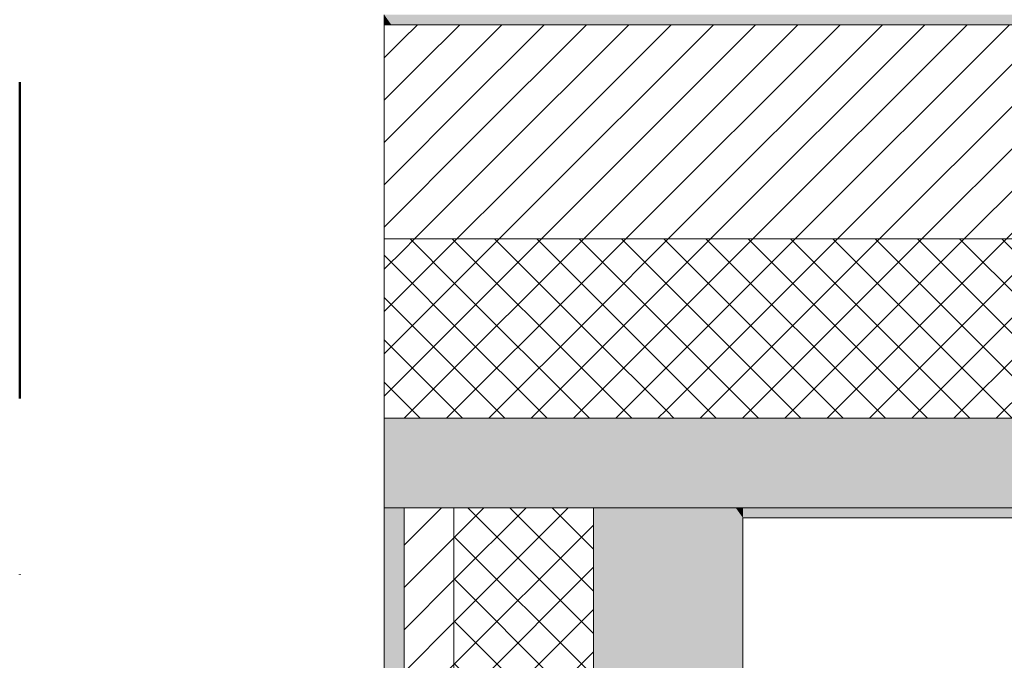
# Model space of a CAD drawing. Header units: millimetres. Extents: x -30280 to 19093, y -19284 to 4746.
# Tile 20 of 132: x -28417 to -27429, y -1842 to -1199. Entities that reach past the tile are written whole.
import ezdxf

# ---------------------------------------------------------------- set-up
doc = ezdxf.new("R2010")
doc.units = ezdxf.units.MM
doc.header["$MEASUREMENT"] = 0
doc.linetypes.add('Punto & Rayas', pattern=[670.277762, 317.5, -176.388889, 0, -176.388874])
for name, color, linetype, lineweight, true_color in [('01_2D_Ambit_Pluma_Nº__242', 7, 'Continuous', 50, 0xfb0013), ('12_FAÇ_Façana_Pluma_Nº__102', 7, 'Continuous', 5, 0xcccccc), ('12_FAÇ_Façana_Pluma_Nº__174', 7, 'Continuous', 13, 0xe4ad2c), ('12_FAÇ_Façana_Pluma_Nº__176', 7, 'Continuous', 15, 0x93a0c6)]:
    doc.layers.add(name, color=color, linetype=linetype, lineweight=lineweight, true_color=true_color)
doc.layers.add('12_FAÇ_Façana', color=7, linetype='Continuous')
doc.layers.add('12_FAÇ_Façana_Pluma_Nº__2', color=8, linetype='Continuous', lineweight=5)
doc.layers.add('12_FAÇ_Façana_Pluma_Nº__7', color=7, linetype='Continuous', lineweight=5)
pattern_1 = [(45, (0, 0), (-21.213203, 21.213203), []), (135, (0, 0), (21.213203, 21.213203), [])]
pattern_2 = [(45, (0, 0), (-21.213203, 21.213203), [])]

# ---------------------------------------------------------------- blocks, each defined once
blk = doc.blocks.new('Muro_4_1', base_point=(-28050.85, -1193.98))
at = {"layer": '12_FAÇ_Façana_Pluma_Nº__102', "linetype": 'Continuous', "lineweight": 0, "true_color": 0xe5e5e5}
for points in [[(-28050.85, -1598.98), (-28050.85, -1688.98), (-28030.85, -1688.98), (-28030.85, -1598.98)], [(-28030.85, -1598.98), (-28030.85, -1688.98), (-27980.85, -1688.98), (-27980.85, -1598.98)], [(-27980.85, -1598.98), (-27980.85, -1688.98), (-27840.85, -1688.98), (-27840.85, -1598.98)], [(-27840.85, -1598.98), (-27840.85, -1688.98), (-27697.98, -1688.98), (-27762.14, -1598.98)], [(-27697.98, -1688.98), (-25366.43, -1688.98), (-25366.43, -1598.98), (-27762.14, -1598.98)], [(-27690.85, -1698.98), (-25366.43, -1698.98), (-25366.43, -1688.98), (-27690.85, -1688.98)]]:
    blk.add_hatch(color=254, dxfattribs=at).paths.add_polyline_path(points)
at = {"layer": '12_FAÇ_Façana_Pluma_Nº__174', "linetype": 'Continuous', "lineweight": 13, "true_color": 0xe4ad2c}
h = blk.add_hatch(dxfattribs=at)
h.set_pattern_fill('SATE_Aislamiento_0001', color=42, style=0, pattern_type=2)
h.set_pattern_definition(pattern_1)
h.paths.add_polyline_path([(-28050.85, -1418.98), (-28050.85, -1598.98), (-28030.85, -1598.98), (-28030.85, -1418.98)])
h = blk.add_hatch(dxfattribs=at)
h.set_pattern_fill('SATE_Aislamiento_0001', color=42, style=0, pattern_type=2)
h.set_pattern_definition(pattern_1)
h.paths.add_polyline_path([(-28030.85, -1418.98), (-28030.85, -1598.98), (-27980.85, -1598.98), (-27980.85, -1418.98)])
h = blk.add_hatch(dxfattribs=at)
h.set_pattern_fill('SATE_Aislamiento_0001', color=42, style=0, pattern_type=2)
h.set_pattern_definition(pattern_1)
h.paths.add_polyline_path([(-27980.85, -1418.98), (-27980.85, -1598.98), (-27840.85, -1598.98), (-27840.85, -1488.56), (-27890.45, -1418.98)])
h = blk.add_hatch(dxfattribs=at)
h.set_pattern_fill('SATE_Aislamiento_0001', color=42, style=0, pattern_type=2)
h.set_pattern_definition(pattern_1)
h.paths.add_polyline_path([(-27762.14, -1598.98), (-25366.43, -1598.98), (-25366.43, -1418.98), (-27890.45, -1418.98)])
h = blk.add_hatch(dxfattribs=at)
h.set_pattern_fill('SATE_Aislamiento_0001', color=42, style=0, pattern_type=2)
h.set_pattern_definition(pattern_1)
h.paths.add_polyline_path([(-27762.14, -1598.98), (-27840.85, -1488.56), (-27840.85, -1598.98)])
at = {"layer": '12_FAÇ_Façana_Pluma_Nº__176', "linetype": 'Continuous', "lineweight": 0, "true_color": 0x495063}
for points in [[(-28050.85, -1203.98), (-28043.72, -1203.98), (-28050.85, -1193.98)], [(-25366.43, -1193.98), (-28050.85, -1193.98), (-28043.72, -1203.98), (-25366.43, -1203.98)]]:
    blk.add_hatch(color=251, dxfattribs=at).paths.add_polyline_path(points)
at = {"layer": '12_FAÇ_Façana_Pluma_Nº__2', "linetype": 'Continuous', "lineweight": 5}
h = blk.add_hatch(dxfattribs=at)
h.set_pattern_fill('Ceramic_0001', color=8, style=0, pattern_type=2)
h.set_pattern_definition(pattern_2)
h.paths.add_polyline_path([(-28050.85, -1203.98), (-28050.85, -1418.98), (-28030.85, -1418.98), (-28030.85, -1222.03), (-28043.72, -1203.98)])
h = blk.add_hatch(dxfattribs=at)
h.set_pattern_fill('Ceramic_0001', color=8, style=0, pattern_type=2)
h.set_pattern_definition(pattern_2)
h.paths.add_polyline_path([(-27890.45, -1418.98), (-25366.43, -1418.98), (-25366.43, -1203.98), (-28043.72, -1203.98)])
h = blk.add_hatch(dxfattribs=at)
h.set_pattern_fill('Ceramic_0001', color=8, style=0, pattern_type=2)
h.set_pattern_definition(pattern_2)
h.paths.add_polyline_path([(-27980.85, -1418.98), (-27980.85, -1292.17), (-28030.85, -1222.03), (-28030.85, -1418.98)])
h = blk.add_hatch(dxfattribs=at)
h.set_pattern_fill('Ceramic_0001', color=8, style=0, pattern_type=2)
h.set_pattern_definition(pattern_2)
h.paths.add_polyline_path([(-27890.45, -1418.98), (-27980.85, -1292.17), (-27980.85, -1418.98)])
at = {"layer": '12_FAÇ_Façana_Pluma_Nº__7', "color": 7, "linetype": 'Continuous', "lineweight": 5}
for p, q in [((-28043.72, -1203.98), (-28050.85, -1203.98)), ((-25366.43, -1203.98), (-28043.72, -1203.98)), ((-28030.85, -1418.98), (-28050.85, -1418.98)), ((-27980.85, -1418.98), (-28030.85, -1418.98)), ((-27890.45, -1418.98), (-27980.85, -1418.98)), ((-27890.45, -1418.98), (-25366.43, -1418.98)), ((-28030.85, -1598.98), (-28050.85, -1598.98)), ((-27980.85, -1598.98), (-28030.85, -1598.98)), ((-27840.85, -1598.98), (-27980.85, -1598.98)), ((-27762.14, -1598.98), (-27840.85, -1598.98)), ((-27762.14, -1598.98), (-25366.43, -1598.98)), ((-28030.85, -1688.98), (-28050.85, -1688.98)), ((-27980.85, -1688.98), (-28030.85, -1688.98)), ((-27840.85, -1688.98), (-27980.85, -1688.98)), ((-27697.98, -1688.98), (-27840.85, -1688.98)), ((-27697.98, -1688.98), (-25366.43, -1688.98))]:
    blk.add_line(p, q, dxfattribs=at)
at = {"layer": '12_FAÇ_Façana_Pluma_Nº__7', "color": 7, "linetype": 'Continuous', "lineweight": 5, "flags": 128}
for points in [[(-28050.85, -1193.98), (-28050.85, -1203.98)], [(-28050.85, -1203.98), (-28050.85, -1418.98)], [(-28050.85, -1418.98), (-28050.85, -1598.98)], [(-28050.85, -1598.98), (-28050.85, -1688.98)], [(-27690.85, -1698.98), (-25366.43, -1698.98)]]:
    blk.add_lwpolyline(points, dxfattribs=at)
blk = doc.blocks.new('Muro_36_1', base_point=(-28050.85, -9964.98))
at = {"layer": '12_FAÇ_Façana_Pluma_Nº__102', "linetype": 'Continuous', "lineweight": 0, "true_color": 0xe5e5e5}
for points in [[(-27840.85, -1698.98), (-27690.85, -1698.98), (-27697.98, -1688.98), (-27840.85, -1688.98)], [(-27697.98, -1688.98), (-27690.85, -1698.98), (-27690.85, -1688.98)], [(-27690.85, -1698.98), (-27840.85, -1698.98), (-27840.85, -6833.98), (-27817.89, -6833.98), (-27817.89, -7233.98), (-27840.85, -7233.98), (-27840.85, -9964.98), (-27690.85, -9964.98)]]:
    blk.add_hatch(color=254, dxfattribs=at).paths.add_polyline_path(points)
at = {"layer": '12_FAÇ_Façana_Pluma_Nº__174', "linetype": 'Continuous', "lineweight": 13, "true_color": 0xe4ad2c}
h = blk.add_hatch(dxfattribs=at)
h.set_pattern_fill('SATE_Aislamiento_0001', color=42, style=0, pattern_type=2)
h.set_pattern_definition(pattern_1)
h.paths.add_polyline_path([(-27840.85, -1688.98), (-27980.85, -1688.98), (-27980.85, -6833.98), (-27840.85, -6833.98)])
at = {"layer": '12_FAÇ_Façana_Pluma_Nº__176', "linetype": 'Continuous', "lineweight": 0, "true_color": 0x495063}
blk.add_hatch(color=251, dxfattribs=at).paths.add_polyline_path([(-28030.85, -1688.98), (-28050.85, -1688.98), (-28050.85, -6833.98), (-28030.85, -6833.98)])
at = {"layer": '12_FAÇ_Façana_Pluma_Nº__2', "linetype": 'Continuous', "lineweight": 5}
h = blk.add_hatch(dxfattribs=at)
h.set_pattern_fill('Ceramic_0001', color=8, style=0, pattern_type=2)
h.set_pattern_definition(pattern_2)
h.paths.add_polyline_path([(-27980.85, -1688.98), (-28030.85, -1688.98), (-28030.85, -6833.98), (-27980.85, -6833.98)])
at = {"layer": '12_FAÇ_Façana_Pluma_Nº__7', "color": 7, "linetype": 'Continuous', "lineweight": 5}
for p, q in [((-28030.85, -1688.98), (-28050.85, -1688.98)), ((-28030.85, -1688.98), (-28030.85, -6833.98)), ((-27980.85, -1688.98), (-28030.85, -1688.98)), ((-27980.85, -1688.98), (-27980.85, -6833.98)), ((-27840.85, -1688.98), (-27980.85, -1688.98)), ((-27840.85, -1688.98), (-27840.85, -1698.98)), ((-27697.98, -1688.98), (-27840.85, -1688.98)), ((-27840.85, -1698.98), (-27840.85, -6833.98))]:
    blk.add_line(p, q, dxfattribs=at)
at = {"layer": '12_FAÇ_Façana_Pluma_Nº__7', "color": 7, "linetype": 'Continuous', "lineweight": 5, "flags": 128}
for points in [[(-28050.85, -1688.98), (-28050.85, -6833.98)], [(-27690.85, -9964.98), (-27690.85, -1698.98)]]:
    blk.add_lwpolyline(points, dxfattribs=at)

msp = doc.modelspace()

# ---------------------------------------------------------------- linework, layer by layer
at = {"layer": '01_2D_Ambit_Pluma_Nº__242', "color": 1, "linetype": 'Punto & Rayas', "lineweight": 50, "true_color": 0xfb0013, "flags": 128}
msp.add_lwpolyline([(-28416.58, -2249.59), (-28416.58, 4745.93), (7590.12, 4745.93), (7590.12, -1864.54), (6642.92, -1864.54), (6642.92, -11392.72), (6642.92, -17756.6), (-18985.87, -17756.6), (-18985.87, -11834.88), (-2447.9, -11834.88), (-2447.9, -2249.59)], close=True, dxfattribs=at)

# ---------------------------------------------------------------- block references
at = {"layer": '12_FAÇ_Façana', "color": 7, "lineweight": 20}
for name, p in [('Muro_4_1', (-28050.85, -1193.98)), ('Muro_36_1', (-28050.85, -9964.98))]:
    msp.add_blockref(name, p, dxfattribs=at)

doc.saveas('drawing.dxf')
